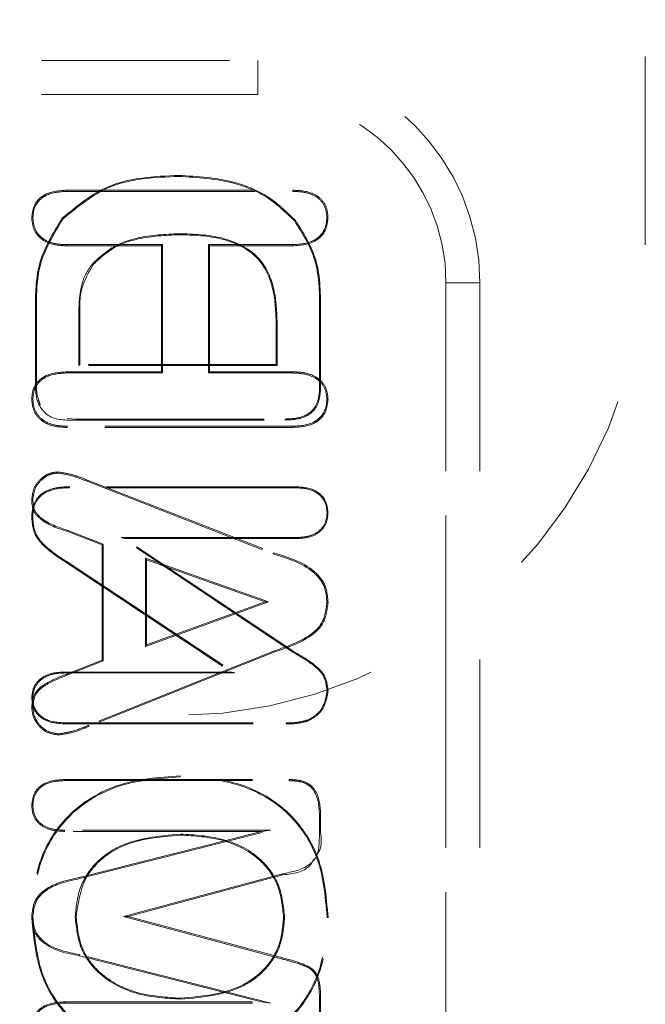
# Model space of a CAD drawing. Header units: inches. Extents: x 1802 to 2468, y -253 to -72.
# Tile 170 of 256: x 1999.855 to 2000.187, y -95.647 to -95.124. Entities that reach past the tile are written whole.
import ezdxf

# ---------------------------------------------------------------- set-up
doc = ezdxf.new("R2010")
doc.units = ezdxf.units.IN
doc.header["$LTSCALE"] = 0.5
doc.header["$MEASUREMENT"] = 0
doc.linetypes.add('HIDDEN', pattern=[0.225, 0.15, -0.075])
doc.layers.add('DSS-M-S', color=53, linetype='Continuous')
doc.layers.add('SVD-M-S', color=8, linetype='Continuous')

msp = doc.modelspace()

# ---------------------------------------------------------------- linework, layer by layer
at = {"layer": 'DSS-M-S', "linetype": 'HIDDEN', "lineweight": 18}
msp.add_line((2000.18748, -95.2431), (2000.18748, -93.5035), dxfattribs=at)
msp.add_arc((1999.93748, -95.2431), 0.25, 180, 0, dxfattribs=at)
at = {"layer": 'SVD-M-S', "linetype": 'HIDDEN', "lineweight": 18}
for p, q in [((1999.66653, -95.14523), (1999.98149, -95.14523)), ((1999.98149, -95.14523), (1999.98149, -95.16328)), ((1999.98149, -95.16328), (1999.98149, -95.14523)), ((1999.98149, -95.16328), (1999.66653, -95.16328)), ((1999.66653, -95.16328), (1999.98149, -95.16328)), ((1999.93953, -95.20677), (1999.93953, -95.20626)), ((1999.88021, -95.21475), (1999.8802, -95.21413)), ((1999.8802, -95.21413), (2000.00019, -95.21413)), ((1999.88021, -95.21475), (2000.00018, -95.21475)), ((2000.00018, -95.21475), (2000.00019, -95.21413)), ((1999.86203, -95.22874), (1999.86141, -95.22874)), ((1999.87806, -95.2293), (1999.87768, -95.22896)), ((2000.00118, -95.23055), (2000.00157, -95.23022)), ((2000.01827, -95.22874), (2000.01889, -95.22874)), ((1999.93974, -95.23724), (1999.93975, -95.23775)), ((1999.87993, -95.24304), (1999.87992, -95.24366)), ((1999.9303, -95.24366), (1999.87992, -95.24366)), ((1999.93092, -95.24304), (1999.87993, -95.24304)), ((1999.93092, -95.24304), (1999.9303, -95.24366)), ((1999.9303, -95.31059), (1999.9303, -95.24366)), ((1999.93092, -95.31121), (1999.93092, -95.24304)), ((1999.99999, -95.24304), (1999.95528, -95.24304)), ((1999.95528, -95.24304), (1999.95528, -95.31121)), ((1999.95528, -95.24304), (1999.9559, -95.24366)), ((2000, -95.24366), (1999.9559, -95.24366)), ((1999.9559, -95.24366), (1999.9559, -95.31059)), ((1999.99999, -95.24304), (2000, -95.24366)), ((1999.89384, -95.2531), (1999.89423, -95.25344)), ((2000.08155, -96.28697), (2000.08155, -95.26334)), ((2000.0996, -95.26334), (2000.08155, -95.26334)), ((2000.08155, -95.26334), (2000.08155, -96.28697)), ((2000.08155, -95.26334), (2000.0996, -95.26334)), ((2000.0996, -95.26334), (2000.0996, -96.28697)), ((1999.86338, -95.27666), (1999.86338, -95.31671)), ((1999.86389, -95.27666), (1999.86338, -95.27666)), ((1999.86389, -95.27666), (1999.86389, -95.3167)), ((2000.01443, -95.27771), (2000.01495, -95.27771)), ((2000.01443, -95.31808), (2000.01443, -95.27771)), ((2000.01495, -95.31809), (2000.01495, -95.27771)), ((1999.88648, -95.283), (1999.887, -95.283)), ((1999.88648, -95.30717), (1999.88648, -95.283)), ((1999.887, -95.30665), (1999.887, -95.283)), ((1999.99133, -95.28604), (1999.99133, -95.30665)), ((1999.99184, -95.28604), (1999.99133, -95.28604)), ((1999.99184, -95.28604), (1999.99184, -95.30717)), ((1999.87993, -95.31121), (1999.87992, -95.31059)), ((1999.87992, -95.31059), (1999.9303, -95.31059)), ((1999.88648, -95.30717), (1999.887, -95.30665)), ((1999.99184, -95.30717), (1999.88648, -95.30717)), ((1999.99133, -95.30665), (1999.887, -95.30665)), ((1999.93092, -95.31121), (1999.9303, -95.31059)), ((1999.95528, -95.31121), (1999.9559, -95.31059)), ((1999.9559, -95.31059), (2000, -95.31059)), ((1999.99184, -95.30717), (1999.99133, -95.30665)), ((1999.99999, -95.31121), (2000, -95.31059)), ((1999.87993, -95.31121), (1999.93092, -95.31121)), ((1999.95528, -95.31121), (1999.99999, -95.31121)), ((1999.86389, -95.3167), (1999.86338, -95.31671)), ((2000.01443, -95.31808), (2000.01495, -95.31809)), ((1999.86203, -95.32519), (1999.86141, -95.3252)), ((2000.01827, -95.3252), (2000.01889, -95.3252)), ((1999.88025, -95.33538), (1999.885, -95.33566)), ((1999.885, -95.33566), (1999.885, -95.33618)), ((1999.885, -95.33566), (1999.99612, -95.33566)), ((1999.885, -95.33618), (1999.99613, -95.33618)), ((1999.99612, -95.33566), (1999.99613, -95.33618)), ((1999.88021, -95.3395), (1999.8802, -95.34012)), ((2000.00019, -95.34012), (1999.8802, -95.34012)), ((2000.00018, -95.3395), (1999.88021, -95.3395)), ((2000.00018, -95.3395), (2000.00019, -95.34012)), ((1999.87534, -95.36436), (1999.87534, -95.36374)), ((1999.8908, -95.36874), (1999.89103, -95.36817)), ((1999.89103, -95.36817), (1999.98991, -95.40671)), ((2000.00123, -95.37161), (1999.88146, -95.37161)), ((1999.88147, -95.37213), (1999.88146, -95.37161)), ((2000.00122, -95.37213), (1999.88147, -95.37213)), ((1999.8908, -95.36874), (1999.98969, -95.40728)), ((2000.00122, -95.37213), (2000.00123, -95.37161)), ((1999.86203, -95.37832), (1999.86141, -95.37832)), ((1999.86192, -95.38794), (1999.86141, -95.38794)), ((2000.01837, -95.38554), (2000.01889, -95.38554)), ((1999.88027, -95.39472), (1999.88005, -95.39529)), ((1999.89881, -95.40249), (1999.88005, -95.39529)), ((1999.89943, -95.40207), (1999.88027, -95.39472)), ((1999.90892, -95.39865), (1999.91062, -95.39917)), ((1999.90892, -95.39865), (2000.00122, -95.39865)), ((2000.00012, -95.45946), (1999.90892, -95.39865)), ((2000.0004, -95.45903), (1999.91062, -95.39917)), ((1999.91062, -95.39917), (2000.00123, -95.39917)), ((2000.00122, -95.39865), (2000.00123, -95.39917)), ((1999.89943, -95.40207), (1999.89881, -95.40249)), ((1999.89881, -95.46373), (1999.89881, -95.40249)), ((1999.89943, -95.46415), (1999.89943, -95.40207)), ((1999.98726, -95.43278), (1999.92181, -95.40961)), ((1999.92181, -95.40961), (1999.92181, -95.4564)), ((1999.92181, -95.40961), (1999.92243, -95.41049)), ((1999.98969, -95.40728), (1999.98991, -95.40671)), ((1999.87978, -95.41123), (1999.87949, -95.41166)), ((1999.87949, -95.41166), (1999.96771, -95.47004)), ((1999.87978, -95.41123), (1999.96942, -95.47055)), ((1999.98542, -95.43279), (1999.92243, -95.41049)), ((1999.92243, -95.41049), (1999.92243, -95.45552)), ((1999.92181, -95.4564), (1999.98726, -95.43278)), ((1999.92243, -95.45552), (1999.98542, -95.43279)), ((1999.98726, -95.43278), (1999.98542, -95.43279)), ((2000.01827, -95.433), (2000.01889, -95.433)), ((1999.92181, -95.4564), (1999.92243, -95.45552)), ((1999.98987, -95.45894), (1999.89163, -95.49831)), ((1999.9901, -95.45952), (1999.89186, -95.49889)), ((1999.98987, -95.45894), (1999.9901, -95.45952)), ((2000.00012, -95.45946), (2000.0004, -95.45903)), ((1999.88045, -95.47093), (1999.89881, -95.46373)), ((1999.88068, -95.4715), (1999.89943, -95.46415)), ((1999.89943, -95.46415), (1999.89881, -95.46373)), ((1999.96771, -95.47004), (1999.87897, -95.47004)), ((1999.87898, -95.47055), (1999.87897, -95.47004)), ((1999.96942, -95.47055), (1999.87898, -95.47055)), ((1999.88068, -95.4715), (1999.88045, -95.47093)), ((1999.96942, -95.47055), (1999.96771, -95.47004)), ((2000.01837, -95.48009), (2000.01889, -95.48009)), ((1999.86192, -95.48382), (1999.86141, -95.48382)), ((1999.86203, -95.48861), (1999.86141, -95.48861)), ((1999.87907, -95.49708), (1999.87906, -95.4976)), ((1999.87906, -95.4976), (1999.99656, -95.4976)), ((1999.87907, -95.49708), (1999.99655, -95.49708)), ((1999.89163, -95.49831), (1999.89186, -95.49889)), ((1999.99655, -95.49708), (1999.99656, -95.4976)), ((2000.00812, -95.49552), (2000.00831, -95.496)), ((1999.87554, -95.50288), (1999.87553, -95.5035)), ((1999.94037, -95.52567), (1999.94036, -95.52515)), ((1999.8787, -95.52774), (1999.87869, -95.52712)), ((1999.87869, -95.52712), (1999.99816, -95.52712)), ((1999.8787, -95.52774), (1999.99815, -95.52774)), ((1999.99815, -95.52774), (1999.99816, -95.52712)), ((1999.86203, -95.54084), (1999.86141, -95.54084)), ((2000.01433, -95.54608), (2000.01495, -95.54607)), ((2000.01433, -95.54608), (2000.01433, -95.55551)), ((2000.01495, -95.54607), (2000.01495, -95.55551)), ((1999.98841, -95.55406), (1999.87879, -95.55406)), ((1999.87879, -95.55406), (1999.87879, -95.55468)), ((1999.98345, -95.55468), (1999.87879, -95.55468)), ((1999.88684, -95.5792), (1999.98345, -95.55468)), ((1999.887, -95.57979), (1999.98841, -95.55406)), ((1999.94058, -95.55613), (1999.94058, -95.55665)), ((1999.98841, -95.55406), (1999.98345, -95.55468)), ((2000.01433, -95.55551), (2000.01495, -95.55551)), ((1999.99471, -95.57715), (1999.9102, -95.59996)), ((1999.99471, -95.57715), (1999.99487, -95.57775)), ((1999.887, -95.57979), (1999.88684, -95.5792)), ((1999.99487, -95.57775), (1999.91259, -95.59996)), ((1999.86192, -95.59986), (1999.86141, -95.59987)), ((1999.88451, -95.60005), (1999.88503, -95.60005)), ((1999.9102, -95.59996), (1999.99471, -95.62249)), ((1999.9102, -95.59996), (1999.91259, -95.59996)), ((1999.91259, -95.59996), (1999.99487, -95.62189)), ((1999.99578, -95.60048), (1999.99527, -95.60048)), ((2000.01837, -95.60048), (2000.01889, -95.60048)), ((1999.887, -95.62012), (1999.88684, -95.62072)), ((1999.98345, -95.64523), (1999.88684, -95.62072)), ((1999.98841, -95.64585), (1999.887, -95.62012)), ((1999.99471, -95.62249), (1999.99487, -95.62189)), ((1999.8788, -95.64585), (1999.87879, -95.64523)), ((1999.87879, -95.64523), (1999.98345, -95.64523)), ((1999.94058, -95.64378), (1999.94058, -95.64326)), ((1999.98841, -95.64585), (1999.98345, -95.64523)), ((2000.01433, -95.64425), (2000.01433, -95.65371)), ((2000.01433, -95.64425), (2000.01495, -95.64425)), ((2000.01495, -95.64425), (2000.01495, -95.65372)), ((1999.8788, -95.64585), (1999.98841, -95.64585))]:
    msp.add_line(p, q, dxfattribs=at)
for radius, start in [(0.11811, 360), (0.10007, 0), (0.10007, 360)]:
    msp.add_arc((1999.98149, -95.26334), radius, start, 90, dxfattribs=at)
for points, knots in [([(1999.93953, -95.20626), (1999.92651, -95.20683), (1999.90328, -95.20784), (1999.88549, -95.22251), (1999.87768, -95.22896)], [0, 0, 0, 0, 0.5607742, 1, 1, 1, 1]), ([(2000.00157, -95.23022), (1999.99696, -95.22573), (1999.98773, -95.21674), (1999.96611, -95.20784), (1999.94961, -95.20686), (1999.93953, -95.20626)], [0, 0, 0, 0, 0.2798406, 0.5599143, 1, 1, 1, 1]), ([(1999.93953, -95.20677), (1999.92657, -95.20733), (1999.90349, -95.20833), (1999.88582, -95.22291), (1999.87806, -95.2293)], [0, 0, 0, 0, 0.561452, 1, 1, 1, 1]), ([(2000.00118, -95.23055), (1999.9966, -95.22609), (1999.98745, -95.21718), (1999.96596, -95.20834), (1999.94956, -95.20737), (1999.93953, -95.20677)], [0, 0, 0, 0, 0.279435, 0.559213, 1, 1, 1, 1]), ([(1999.86141, -95.22874), (1999.86173, -95.2262), (1999.86236, -95.22112), (1999.86966, -95.21476), (1999.8762, -95.21437), (1999.8802, -95.21413)], [0, 0, 0, 0, 0.279989, 0.559343, 1, 1, 1, 1]), ([(1999.86203, -95.22874), (1999.86215, -95.22712), (1999.8624, -95.2239), (1999.86495, -95.21965), (1999.8707, -95.21533), (1999.87627, -95.21499), (1999.88021, -95.21475)], [0, 0, 0, 0, 0.187266, 0.371276, 0.556182, 1, 1, 1, 1]), ([(2000.00018, -95.21475), (2000.00264, -95.21486), (2000.00751, -95.21506), (2000.0139, -95.21785), (2000.01777, -95.22304), (2000.0181, -95.22683), (2000.01827, -95.22874)], [0, 0, 0, 0, 0.285964, 0.563876, 0.78052, 1, 1, 1, 1]), ([(2000.00019, -95.21413), (2000.0027, -95.21424), (2000.00771, -95.21446), (2000.01433, -95.21737), (2000.01836, -95.22279), (2000.01871, -95.22676), (2000.01889, -95.22874)], [0, 0, 0, 0, 0.281071, 0.560251, 0.779908, 1, 1, 1, 1]), ([(1999.87992, -95.24366), (1999.87741, -95.24355), (1999.87238, -95.24334), (1999.8659, -95.24013), (1999.86196, -95.23469), (1999.86159, -95.23072), (1999.86141, -95.22874)], [0, 0, 0, 0, 0.280868, 0.559955, 0.779937, 1, 1, 1, 1]), ([(1999.87993, -95.24304), (1999.87747, -95.24294), (1999.8726, -95.24273), (1999.86633, -95.23966), (1999.86255, -95.23445), (1999.8622, -95.23065), (1999.86203, -95.22874)], [0, 0, 0, 0, 0.285172, 0.562865, 0.780545, 1, 1, 1, 1]), ([(1999.87768, -95.22896), (1999.87264, -95.23717), (1999.8636, -95.25189), (1999.86344, -95.26906), (1999.86338, -95.27666)], [0, 0, 0, 0, 0.557714, 1, 1, 1, 1]), ([(1999.87806, -95.2293), (1999.87307, -95.23744), (1999.86411, -95.25205), (1999.86396, -95.2691), (1999.86389, -95.27666)], [0, 0, 0, 0, 0.556664, 1, 1, 1, 1]), ([(2000.01827, -95.22874), (2000.01814, -95.23038), (2000.0179, -95.23365), (2000.01535, -95.23796), (2000.00964, -95.24247), (2000.00398, -95.24281), (1999.99999, -95.24304)], [0, 0, 0, 0, 0.1868067, 0.3718028, 0.5568293, 1, 1, 1, 1]), ([(2000.01889, -95.22874), (2000.01857, -95.2313), (2000.01792, -95.23642), (2000.0107, -95.24302), (2000.00406, -95.24342), (2000, -95.24366)], [0, 0, 0, 0, 0.280034, 0.5595456, 1, 1, 1, 1]), ([(2000.01443, -95.27771), (2000.01435, -95.26813), (2000.01419, -95.25111), (2000.00514, -95.23681), (2000.00118, -95.23055)], [0, 0, 0, 0, 0.562413, 1, 1, 1, 1]), ([(2000.01495, -95.27771), (2000.01486, -95.26808), (2000.01469, -95.25093), (2000.00557, -95.23654), (2000.00157, -95.23022)], [0, 0, 0, 0, 0.561241, 1, 1, 1, 1]), ([(1999.89384, -95.2531), (1999.89731, -95.2499), (1999.90425, -95.2435), (1999.92045, -95.23815), (1999.93243, -95.23758), (1999.93974, -95.23724)], [0, 0, 0, 0, 0.2804723, 0.5610077, 1, 1, 1, 1]), ([(1999.89423, -95.25344), (1999.89765, -95.25028), (1999.90451, -95.24396), (1999.92058, -95.23866), (1999.93247, -95.2381), (1999.93975, -95.23775)], [0, 0, 0, 0, 0.279388, 0.559497, 1, 1, 1, 1]), ([(1999.93974, -95.23724), (1999.94748, -95.23746), (1999.96291, -95.23789), (1999.98376, -95.24831), (1999.99137, -95.26782), (1999.99169, -95.27996), (1999.99184, -95.28604)], [0, 0, 0, 0, 0.280362, 0.559582, 0.779547, 1, 1, 1, 1]), ([(1999.93975, -95.23775), (1999.94744, -95.23797), (1999.96273, -95.2384), (1999.98336, -95.24869), (1999.99086, -95.26798), (1999.99117, -95.28), (1999.99133, -95.28604)], [0, 0, 0, 0, 0.281598, 0.559858, 0.778529, 1, 1, 1, 1]), ([(1999.88648, -95.283), (1999.88647, -95.27945), (1999.88645, -95.27358), (1999.88759, -95.26548), (1999.8897, -95.25875), (1999.89246, -95.25499), (1999.89384, -95.2531)], [0, 0, 0, 0, 0.337687, 0.557885, 0.778683, 1, 1, 1, 1]), ([(1999.887, -95.283), (1999.88683, -95.27705), (1999.88653, -95.26647), (1999.89188, -95.25741), (1999.89423, -95.25344)], [0, 0, 0, 0, 0.5618652, 1, 1, 1, 1]), ([(1999.86141, -95.3252), (1999.86153, -95.32353), (1999.86178, -95.32019), (1999.86438, -95.31577), (1999.87022, -95.31122), (1999.87592, -95.31085), (1999.87992, -95.31059)], [0, 0, 0, 0, 0.187122, 0.374314, 0.561191, 1, 1, 1, 1]), ([(2000, -95.31059), (2000.00253, -95.31069), (2000.00756, -95.3109), (2000.01414, -95.3139), (2000.01831, -95.31922), (2000.01869, -95.3232), (2000.01889, -95.3252)], [0, 0, 0, 0, 0.280888, 0.560214, 0.779969, 1, 1, 1, 1]), ([(1999.86203, -95.32519), (1999.86215, -95.32359), (1999.86239, -95.3204), (1999.86487, -95.31617), (1999.87051, -95.3118), (1999.87603, -95.31145), (1999.87993, -95.31121)], [0, 0, 0, 0, 0.1866686, 0.3716335, 0.5562993, 1, 1, 1, 1]), ([(1999.99999, -95.31121), (2000.00247, -95.31131), (2000.00736, -95.31151), (2000.01371, -95.31438), (2000.01772, -95.31948), (2000.01808, -95.32329), (2000.01827, -95.3252)], [0, 0, 0, 0, 0.285524, 0.563921, 0.780739, 1, 1, 1, 1]), ([(1999.86338, -95.31671), (1999.86342, -95.31994), (1999.8635, -95.32635), (1999.87096, -95.33647), (1999.87966, -95.33629), (1999.885, -95.33618)], [0, 0, 0, 0, 0.282359, 0.559095, 1, 1, 1, 1]), ([(1999.86389, -95.3167), (1999.86391, -95.31883), (1999.86395, -95.32277), (1999.86535, -95.32643), (1999.86599, -95.32812)], [0, 0, 0, 0, 0.541465, 1, 1, 1, 1]), ([(1999.99612, -95.33566), (1999.9989, -95.33556), (2000.00436, -95.33535), (2000.01145, -95.33134), (2000.01417, -95.32457), (2000.01435, -95.32026), (2000.01443, -95.31808)], [0, 0, 0, 0, 0.2842241, 0.558008, 0.7764227, 1, 1, 1, 1]), ([(1999.99613, -95.33618), (1999.99895, -95.33607), (2000.00456, -95.33585), (2000.01186, -95.3317), (2000.01468, -95.32472), (2000.01486, -95.32031), (2000.01495, -95.31809)], [0, 0, 0, 0, 0.281217, 0.55852, 0.778801, 1, 1, 1, 1]), ([(1999.8802, -95.34012), (1999.87766, -95.34001), (1999.8726, -95.33979), (1999.86604, -95.33663), (1999.862, -95.33119), (1999.8616, -95.3272), (1999.86141, -95.3252)], [0, 0, 0, 0, 0.28083, 0.55995, 0.779886, 1, 1, 1, 1]), ([(1999.88021, -95.3395), (1999.87772, -95.33939), (1999.87282, -95.33919), (1999.86648, -95.33615), (1999.86259, -95.33095), (1999.86221, -95.32712), (1999.86203, -95.32519)], [0, 0, 0, 0, 0.285089, 0.562906, 0.780405, 1, 1, 1, 1]), ([(2000.01827, -95.3252), (2000.01815, -95.32683), (2000.0179, -95.33008), (2000.01539, -95.33437), (2000.00977, -95.33892), (2000.00415, -95.33926), (2000.00018, -95.3395)], [0, 0, 0, 0, 0.186872, 0.372076, 0.557073, 1, 1, 1, 1]), ([(2000.01889, -95.3252), (2000.01857, -95.32774), (2000.01793, -95.33282), (2000.01083, -95.33947), (2000.00423, -95.33987), (2000.00019, -95.34012)], [0, 0, 0, 0, 0.280081, 0.559648, 1, 1, 1, 1]), ([(1999.86141, -95.37832), (1999.86168, -95.37624), (1999.86223, -95.37207), (1999.86597, -95.36744), (1999.87043, -95.3643), (1999.8737, -95.36392), (1999.87534, -95.36374)], [0, 0, 0, 0, 0.279545, 0.559617, 0.779983, 1, 1, 1, 1]), ([(1999.86203, -95.37832), (1999.86229, -95.37633), (1999.86281, -95.37234), (1999.8664, -95.3679), (1999.87066, -95.36489), (1999.87378, -95.36454), (1999.87534, -95.36436)], [0, 0, 0, 0, 0.280044, 0.560803, 0.780654, 1, 1, 1, 1]), ([(1999.87534, -95.36374), (1999.87836, -95.36424), (1999.88376, -95.36513), (1999.8888, -95.36724), (1999.89103, -95.36817)], [0, 0, 0, 0, 0.558722, 1, 1, 1, 1]), ([(1999.87534, -95.36436), (1999.87829, -95.36485), (1999.88361, -95.36574), (1999.88858, -95.36782), (1999.8908, -95.36874)], [0, 0, 0, 0, 0.554459, 1, 1, 1, 1]), ([(1999.88146, -95.37161), (1999.87871, -95.37172), (1999.87321, -95.37195), (1999.86588, -95.37519), (1999.86184, -95.38142), (1999.86155, -95.38576), (1999.86141, -95.38794)], [0, 0, 0, 0, 0.281015, 0.560259, 0.779609, 1, 1, 1, 1]), ([(1999.88147, -95.37213), (1999.87875, -95.37224), (1999.87338, -95.37245), (1999.86625, -95.37558), (1999.86234, -95.38161), (1999.86206, -95.38582), (1999.86192, -95.38794)], [0, 0, 0, 0, 0.2845997, 0.5627375, 0.7791117, 1, 1, 1, 1]), ([(2000.01837, -95.38554), (2000.01826, -95.384), (2000.01805, -95.38093), (2000.01567, -95.37686), (2000.01027, -95.37268), (2000.00496, -95.37235), (2000.00122, -95.37213)], [0, 0, 0, 0, 0.187448, 0.371804, 0.557037, 1, 1, 1, 1]), ([(2000.01889, -95.38554), (2000.01861, -95.38314), (2000.01805, -95.37833), (2000.01122, -95.37221), (2000.00503, -95.37184), (2000.00123, -95.37161)], [0, 0, 0, 0, 0.280086, 0.559505, 1, 1, 1, 1]), ([(1999.88005, -95.39529), (1999.87515, -95.39367), (1999.86836, -95.39142), (1999.8617, -95.38448), (1999.8615, -95.38038), (1999.86141, -95.37832)], [0, 0, 0, 0, 0.561989, 0.779811, 1, 1, 1, 1]), ([(1999.88027, -95.39472), (1999.87542, -95.39312), (1999.8688, -95.39093), (1999.86229, -95.38422), (1999.86212, -95.38031), (1999.86203, -95.37832)], [0, 0, 0, 0, 0.571938, 0.781803, 1, 1, 1, 1]), ([(1999.86141, -95.38794), (1999.86167, -95.39092), (1999.8622, -95.39686), (1999.86934, -95.4051), (1999.87564, -95.40917), (1999.87949, -95.41166)], [0, 0, 0, 0, 0.279312, 0.558806, 1, 1, 1, 1]), ([(1999.86192, -95.38794), (1999.86218, -95.39085), (1999.86269, -95.39666), (1999.86974, -95.40475), (1999.87595, -95.40876), (1999.87978, -95.41123)], [0, 0, 0, 0, 0.277305, 0.554541, 1, 1, 1, 1]), ([(2000.00122, -95.39865), (2000.00355, -95.39856), (2000.00813, -95.39837), (2000.01414, -95.39573), (2000.01787, -95.39092), (2000.0182, -95.38734), (2000.01837, -95.38554)], [0, 0, 0, 0, 0.285599, 0.563993, 0.780635, 1, 1, 1, 1]), ([(2000.00123, -95.39917), (2000.00359, -95.39907), (2000.0083, -95.39888), (2000.01449, -95.39614), (2000.01836, -95.39113), (2000.01871, -95.38741), (2000.01889, -95.38554)], [0, 0, 0, 0, 0.281084, 0.560437, 0.779976, 1, 1, 1, 1]), ([(1999.98969, -95.40728), (1999.99736, -95.4096), (2000.00796, -95.41279), (2000.0175, -95.42382), (2000.01801, -95.42993), (2000.01827, -95.433)], [0, 0, 0, 0, 0.566265, 0.78236, 1, 1, 1, 1]), ([(1999.98991, -95.40671), (1999.99764, -95.40905), (2000.00839, -95.41231), (2000.01808, -95.42355), (2000.01862, -95.42985), (2000.01889, -95.433)], [0, 0, 0, 0, 0.561076, 0.780337, 1, 1, 1, 1]), ([(2000.01827, -95.433), (2000.01778, -95.43693), (2000.01682, -95.44479), (2000.00512, -95.45381), (1999.9957, -95.45698), (1999.98987, -95.45894)], [0, 0, 0, 0, 0.275437, 0.551769, 1, 1, 1, 1]), ([(2000.01889, -95.433), (2000.01839, -95.43704), (2000.01739, -95.44511), (2000.00551, -95.45432), (1999.99596, -95.45754), (1999.9901, -95.45952)], [0, 0, 0, 0, 0.278352, 0.557174, 1, 1, 1, 1]), ([(2000.01837, -95.48009), (2000.01804, -95.47737), (2000.01738, -95.4719), (2000.00988, -95.46504), (2000.00385, -95.46159), (2000.00012, -95.45946)], [0, 0, 0, 0, 0.27521, 0.552038, 1, 1, 1, 1]), ([(2000.01889, -95.48009), (2000.01855, -95.47729), (2000.01787, -95.47167), (2000.01025, -95.46466), (2000.00415, -95.46117), (2000.0004, -95.45903)], [0, 0, 0, 0, 0.278583, 0.557982, 1, 1, 1, 1]), ([(1999.87897, -95.47004), (1999.87661, -95.47013), (1999.8719, -95.47033), (1999.86583, -95.47328), (1999.86197, -95.47824), (1999.8616, -95.48196), (1999.86141, -95.48382)], [0, 0, 0, 0, 0.280987, 0.560341, 0.780079, 1, 1, 1, 1]), ([(1999.86141, -95.48861), (1999.86174, -95.48594), (1999.86241, -95.48057), (1999.87054, -95.47487), (1999.87668, -95.47243), (1999.88045, -95.47093)], [0, 0, 0, 0, 0.278317, 0.557222, 1, 1, 1, 1]), ([(1999.87898, -95.47055), (1999.87666, -95.47065), (1999.87208, -95.47083), (1999.86619, -95.47368), (1999.86246, -95.47845), (1999.8621, -95.48202), (1999.86192, -95.48382)], [0, 0, 0, 0, 0.285182, 0.563568, 0.780924, 1, 1, 1, 1]), ([(1999.86203, -95.48861), (1999.86234, -95.48605), (1999.86298, -95.48091), (1999.87092, -95.47538), (1999.87694, -95.47299), (1999.88068, -95.4715)], [0, 0, 0, 0, 0.273298, 0.548065, 1, 1, 1, 1]), ([(2000.00812, -95.49552), (2000.00973, -95.49464), (2000.01294, -95.49288), (2000.01713, -95.48762), (2000.0179, -95.48294), (2000.01837, -95.48009)], [0, 0, 0, 0, 0.281038, 0.561758, 1, 1, 1, 1]), ([(2000.00831, -95.496), (2000.00997, -95.49509), (2000.01328, -95.49328), (2000.01761, -95.48786), (2000.0184, -95.48303), (2000.01889, -95.48009)], [0, 0, 0, 0, 0.280849, 0.561813, 1, 1, 1, 1]), ([(1999.86141, -95.48382), (1999.86172, -95.48619), (1999.86236, -95.49095), (1999.86917, -95.49693), (1999.87531, -95.49734), (1999.87906, -95.4976)], [0, 0, 0, 0, 0.279737, 0.55929, 1, 1, 1, 1]), ([(1999.87553, -95.5035), (1999.87342, -95.50316), (1999.86919, -95.50248), (1999.86469, -95.49836), (1999.86183, -95.49363), (1999.86155, -95.49029), (1999.86141, -95.48861)], [0, 0, 0, 0, 0.278881, 0.559197, 0.779567, 1, 1, 1, 1]), ([(1999.86192, -95.48382), (1999.86204, -95.48535), (1999.86228, -95.48839), (1999.86474, -95.49236), (1999.87011, -95.49647), (1999.87537, -95.49683), (1999.87907, -95.49708)], [0, 0, 0, 0, 0.186733, 0.371491, 0.556734, 1, 1, 1, 1]), ([(1999.87554, -95.50288), (1999.87353, -95.50256), (1999.86948, -95.50191), (1999.86518, -95.49796), (1999.86243, -95.49342), (1999.86216, -95.49022), (1999.86203, -95.48861)], [0, 0, 0, 0, 0.277627, 0.559007, 0.778568, 1, 1, 1, 1]), ([(1999.89186, -95.49889), (1999.8889, -95.50011), (1999.88364, -95.5023), (1999.878, -95.50313), (1999.87553, -95.5035)], [0, 0, 0, 0, 0.560732, 1, 1, 1, 1]), ([(1999.89163, -95.49831), (1999.88869, -95.49953), (1999.8835, -95.50169), (1999.87795, -95.50252), (1999.87554, -95.50288)], [0, 0, 0, 0, 0.565426, 1, 1, 1, 1]), ([(1999.99655, -95.49708), (1999.99876, -95.49705), (2000.00269, -95.49701), (2000.00647, -95.49597), (2000.00812, -95.49552)], [0, 0, 0, 0, 0.562485, 1, 1, 1, 1]), ([(1999.99656, -95.4976), (1999.99879, -95.49757), (2000.00278, -95.49752), (2000.00662, -95.49646), (2000.00831, -95.496)], [0, 0, 0, 0, 0.560267, 1, 1, 1, 1]), ([(1999.94036, -95.52515), (1999.92882, -95.52599), (1999.90581, -95.52766), (1999.87778, -95.54606), (1999.86319, -95.57271), (1999.862, -95.5908), (1999.86141, -95.59987)], [0, 0, 0, 0, 0.280499, 0.559392, 0.779335, 1, 1, 1, 1]), ([(2000.01889, -95.60048), (2000.01792, -95.58889), (2000.01599, -95.56578), (1999.99504, -95.53915), (1999.96752, -95.52679), (1999.94942, -95.5257), (1999.94036, -95.52515)], [0, 0, 0, 0, 0.280165, 0.558698, 0.779043, 1, 1, 1, 1]), ([(1999.86141, -95.54084), (1999.86171, -95.5385), (1999.86231, -95.53381), (1999.86889, -95.52774), (1999.87497, -95.52736), (1999.87869, -95.52712)], [0, 0, 0, 0, 0.280121, 0.559565, 1, 1, 1, 1]), ([(1999.94037, -95.52567), (1999.92888, -95.5265), (1999.90601, -95.52816), (1999.87818, -95.54642), (1999.86369, -95.57288), (1999.86251, -95.59085), (1999.86192, -95.59986)], [0, 0, 0, 0, 0.280942, 0.559496, 0.779118, 1, 1, 1, 1]), ([(1999.86203, -95.54084), (1999.86215, -95.53934), (1999.86239, -95.53637), (1999.86469, -95.53242), (1999.8699, -95.52829), (1999.87506, -95.52797), (1999.8787, -95.52774)], [0, 0, 0, 0, 0.187199, 0.3717, 0.556354, 1, 1, 1, 1]), ([(2000.01837, -95.60048), (2000.01741, -95.58896), (2000.0155, -95.566), (1999.99471, -95.53956), (1999.96737, -95.5273), (1999.94938, -95.52621), (1999.94037, -95.52567)], [0, 0, 0, 0, 0.280361, 0.558436, 0.77866, 1, 1, 1, 1]), ([(1999.99815, -95.52774), (1999.99993, -95.52781), (2000.00346, -95.52795), (2000.00861, -95.52961), (2000.01374, -95.53571), (2000.01409, -95.54177), (2000.01433, -95.54608)], [0, 0, 0, 0, 0.190418, 0.375788, 0.556281, 1, 1, 1, 1]), ([(1999.99816, -95.52712), (1999.99998, -95.52719), (2000.00361, -95.52734), (2000.00897, -95.52908), (2000.01432, -95.5354), (2000.01469, -95.54166), (2000.01495, -95.54607)], [0, 0, 0, 0, 0.18788, 0.3748798, 0.5606873, 1, 1, 1, 1]), ([(1999.87879, -95.55468), (1999.87643, -95.55457), (1999.87174, -95.55436), (1999.86562, -95.55149), (1999.86189, -95.54641), (1999.86157, -95.5427), (1999.86141, -95.54084)], [0, 0, 0, 0, 0.280959, 0.560029, 0.779778, 1, 1, 1, 1]), ([(1999.87879, -95.55406), (1999.87649, -95.55396), (1999.87195, -95.55376), (1999.86605, -95.55102), (1999.86249, -95.54617), (1999.86218, -95.54263), (1999.86203, -95.54084)], [0, 0, 0, 0, 0.285945, 0.563407, 0.780072, 1, 1, 1, 1]), ([(1999.88451, -95.60005), (1999.885, -95.59505), (1999.88598, -95.58505), (1999.89399, -95.57186), (1999.9117, -95.55861), (1999.92869, -95.55715), (1999.94058, -95.55613)], [0, 0, 0, 0, 0.187389, 0.375014, 0.562503, 1, 1, 1, 1]), ([(1999.88503, -95.60005), (1999.8861, -95.5926), (1999.88824, -95.57771), (1999.90969, -95.55917), (1999.92886, -95.55761), (1999.94058, -95.55665)], [0, 0, 0, 0, 0.279993, 0.559592, 1, 1, 1, 1]), ([(1999.94058, -95.55613), (1999.94801, -95.55657), (1999.96286, -95.55745), (1999.98215, -95.56677), (1999.99403, -95.58282), (1999.9952, -95.59459), (1999.99578, -95.60048)], [0, 0, 0, 0, 0.279842, 0.559426, 0.779748, 1, 1, 1, 1]), ([(1999.94058, -95.55665), (1999.94796, -95.55709), (1999.96269, -95.55796), (1999.98179, -95.56717), (1999.99354, -95.58303), (1999.99469, -95.59466), (1999.99527, -95.60048)], [0, 0, 0, 0, 0.280961, 0.560426, 0.779933, 1, 1, 1, 1]), ([(2000.01433, -95.55551), (2000.01429, -95.55761), (2000.0142, -95.56177), (2000.01336, -95.56808), (2000.00677, -95.57494), (1999.99974, -95.57623), (1999.99471, -95.57715)], [0, 0, 0, 0, 0.190351, 0.37588, 0.553644, 1, 1, 1, 1]), ([(2000.01495, -95.55551), (2000.01531, -95.55891), (2000.01575, -95.56315), (2000.01338, -95.56643), (2000.0129, -95.56709)], [0, 0, 0, 0, 0.79971, 1, 1, 1, 1]), ([(2000.01138, -95.56941), (2000.01069, -95.57064), (2000.00746, -95.57635), (2000.0004, -95.57714), (1999.99487, -95.57775)], [0, 0, 0, 0, 0.215277, 1, 1, 1, 1]), ([(1999.86141, -95.59996), (1999.86173, -95.59691), (1999.86222, -95.59232), (1999.86605, -95.58751), (1999.8733, -95.58203), (1999.88082, -95.58045), (1999.88684, -95.5792)], [0, 0, 0, 0, 0.248636, 0.37389, 0.499113, 1, 1, 1, 1]), ([(1999.86203, -95.59996), (1999.86234, -95.59701), (1999.86281, -95.59258), (1999.8665, -95.58794), (1999.87362, -95.58257), (1999.88103, -95.58103), (1999.887, -95.57979)], [0, 0, 0, 0, 0.245847, 0.369127, 0.492501, 1, 1, 1, 1]), ([(1999.86141, -95.59987), (1999.86244, -95.61146), (1999.86449, -95.63458), (1999.88589, -95.66086), (1999.91344, -95.67301), (1999.93152, -95.67418), (1999.94058, -95.67476)], [0, 0, 0, 0, 0.280088, 0.558604, 0.779028, 1, 1, 1, 1]), ([(1999.88684, -95.62072), (1999.88001, -95.61942), (1999.87051, -95.6176), (1999.86198, -95.60807), (1999.8616, -95.60266), (1999.86141, -95.59996)], [0, 0, 0, 0, 0.5600807, 0.7797339, 1, 1, 1, 1]), ([(1999.86192, -95.59986), (1999.86295, -95.61139), (1999.86498, -95.63434), (1999.88622, -95.66044), (1999.91359, -95.6725), (1999.93157, -95.67366), (1999.94058, -95.67425)], [0, 0, 0, 0, 0.280257, 0.558297, 0.77862, 1, 1, 1, 1]), ([(1999.887, -95.62012), (1999.88025, -95.61885), (1999.87093, -95.6171), (1999.86257, -95.60781), (1999.86221, -95.60259), (1999.86203, -95.59996)], [0, 0, 0, 0, 0.565409, 0.781494, 1, 1, 1, 1]), ([(1999.94058, -95.64378), (1999.93314, -95.64335), (1999.91825, -95.64248), (1999.89897, -95.63336), (1999.88639, -95.61777), (1999.88514, -95.60595), (1999.88451, -95.60005)], [0, 0, 0, 0, 0.279788, 0.559453, 0.779811, 1, 1, 1, 1]), ([(1999.94058, -95.64326), (1999.93318, -95.64283), (1999.91842, -95.64197), (1999.89932, -95.63295), (1999.88688, -95.61755), (1999.88565, -95.60589), (1999.88503, -95.60005)], [0, 0, 0, 0, 0.280968, 0.56052, 0.7802, 1, 1, 1, 1]), ([(1999.94058, -95.67476), (1999.95201, -95.67386), (1999.97481, -95.67206), (2000.00256, -95.65381), (2000.01701, -95.62739), (2000.01826, -95.60946), (2000.01889, -95.60048)], [0, 0, 0, 0, 0.280467, 0.559364, 0.779372, 1, 1, 1, 1]), ([(1999.99527, -95.60048), (1999.99482, -95.60535), (1999.99393, -95.61509), (1999.98605, -95.62787), (1999.96883, -95.64084), (1999.95222, -95.64227), (1999.94058, -95.64326)], [0, 0, 0, 0, 0.18712, 0.373893, 0.56098, 1, 1, 1, 1]), ([(1999.99578, -95.60048), (1999.99533, -95.60541), (1999.99443, -95.61527), (1999.98645, -95.62821), (1999.96906, -95.64133), (1999.95231, -95.64277), (1999.94058, -95.64378)], [0, 0, 0, 0, 0.187349, 0.374792, 0.562344, 1, 1, 1, 1]), ([(1999.94058, -95.67425), (1999.95195, -95.67335), (1999.9746, -95.67157), (2000.00217, -95.65345), (2000.01651, -95.62722), (2000.01775, -95.60941), (2000.01837, -95.60048)], [0, 0, 0, 0, 0.280873, 0.559442, 0.779161, 1, 1, 1, 1]), ([(1999.99471, -95.62249), (1999.99764, -95.62331), (2000.00228, -95.62462), (2000.00795, -95.62657), (2000.01125, -95.62903), (2000.01359, -95.63305), (2000.01423, -95.63835), (2000.0143, -95.64244), (2000.01433, -95.64425)], [0, 0, 0, 0, 0.273065, 0.431486, 0.532335, 0.633624, 0.837067, 1, 1, 1, 1]), ([(1999.99487, -95.62189), (1999.99792, -95.6227), (2000.00397, -95.62431), (2000.01286, -95.62822), (2000.01485, -95.63679), (2000.01492, -95.64175), (2000.01495, -95.64425)], [0, 0, 0, 0, 0.2819089, 0.5591024, 0.7785553, 1, 1, 1, 1]), ([(1999.86141, -95.65886), (1999.86172, -95.65652), (1999.86236, -95.65184), (1999.86901, -95.64586), (1999.87508, -95.64547), (1999.87879, -95.64523)], [0, 0, 0, 0, 0.279801, 0.5595, 1, 1, 1, 1]), ([(1999.86203, -95.65886), (1999.86215, -95.65736), (1999.86239, -95.65439), (1999.86478, -95.6505), (1999.86999, -95.6464), (1999.87515, -95.64608), (1999.8788, -95.64585)], [0, 0, 0, 0, 0.186949, 0.371192, 0.556281, 1, 1, 1, 1])]:
    msp.add_open_spline(points, degree=3, knots=knots, dxfattribs=at)

doc.saveas('drawing.dxf')
